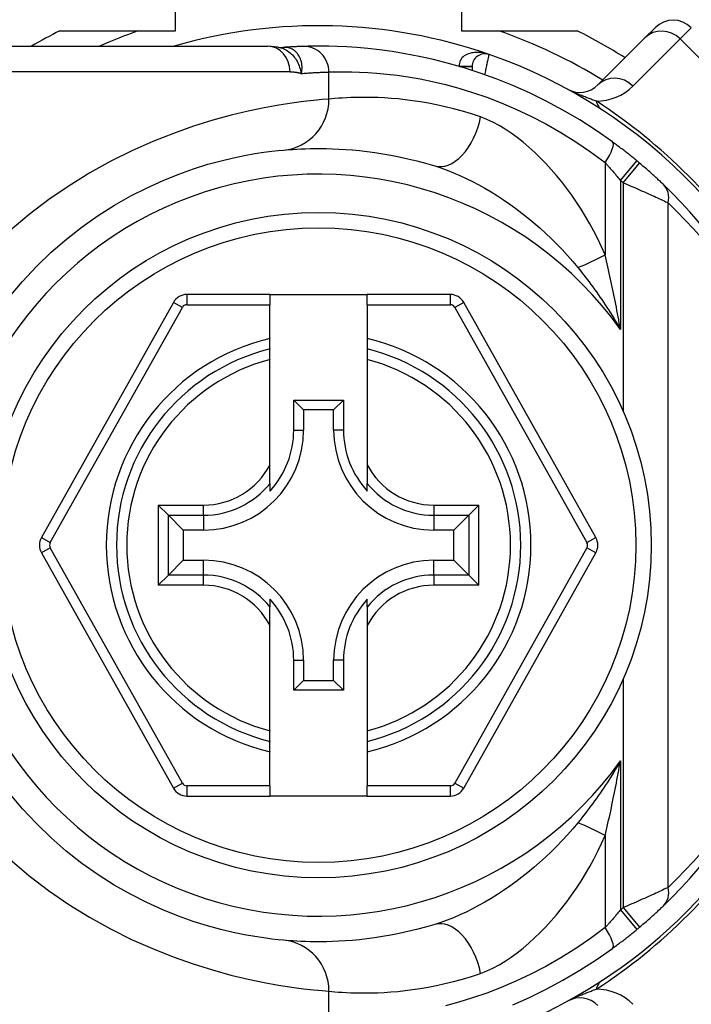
# Model space of a CAD drawing. Header units: inches. Extents: x 0 to 80.3, y -11 to 43.1.
# Tile 12 of 74: x 4.448 to 4.965, y 16.864 to 17.621. Entities that reach past the tile are written whole.
import ezdxf

# ---------------------------------------------------------------- set-up
doc = ezdxf.new("R2010")
doc.units = ezdxf.units.IN
doc.header["$MEASUREMENT"] = 0
doc.layers.add('Visible Edges(ANSI)', color=7, linetype='Continuous', lineweight=25)
doc.layers.add('Visible Tangent Edges(ANSI)', color=7, linetype='Continuous', lineweight=25)

msp = doc.modelspace()

# ---------------------------------------------------------------- linework, layer by layer
at = {"layer": 'Visible Edges(ANSI)'}
for p, q in [((4.56814, 17.61256), (4.56814, 17.67252)), ((4.78814, 17.67252), (4.78814, 17.61256)), ((4.47909, 17.61256), (4.56814, 17.61256)), ((4.78814, 17.61256), (4.87718, 17.61256)), ((4.92922, 17.60717), (4.93704, 17.61498)), ((4.92922, 17.60717), (4.89302, 17.57096)), ((4.379, 17.60075), (4.63886, 17.60075)), ((4.64694, 17.60003), (4.63886, 17.60075)), ((4.64694, 17.60003), (4.65067, 17.59977)), ((4.65145, 17.59982), (4.65066, 17.59977)), ((4.79625, 17.58505), (4.79625, 17.58212)), ((4.64073, 17.40971), (4.57678, 17.40971)), ((4.64073, 17.40971), (4.64073, 17.40184)), ((4.64073, 17.40971), (4.71554, 17.40971)), ((4.77949, 17.40971), (4.71554, 17.40971)), ((4.71554, 17.40184), (4.71554, 17.40971)), ((4.56648, 17.40369), (4.46485, 17.22267)), ((4.64073, 17.37593), (4.64073, 17.40184)), ((4.71554, 17.40184), (4.71554, 17.37593)), ((4.89143, 17.22267), (4.78979, 17.40369)), ((4.64073, 17.36783), (4.64073, 17.37593)), ((4.71554, 17.37593), (4.71554, 17.36783)), ((4.64073, 17.35971), (4.64073, 17.36783)), ((4.71554, 17.36783), (4.71554, 17.35971)), ((4.64073, 17.27873), (4.64073, 17.35971)), ((4.71554, 17.35971), (4.71554, 17.27873)), ((4.65899, 17.32855), (4.69728, 17.32855)), ((4.65899, 17.32855), (4.66657, 17.32097)), ((4.65899, 17.30547), (4.65899, 17.32855)), ((4.69728, 17.32855), (4.6897, 17.32097)), ((4.69728, 17.32855), (4.69728, 17.30547)), ((4.6897, 17.32097), (4.66657, 17.32097)), ((4.66657, 17.32097), (4.66657, 17.30547)), ((4.6897, 17.30547), (4.6897, 17.32097)), ((4.64073, 17.26445), (4.64073, 17.27873)), ((4.71554, 17.27873), (4.71554, 17.26445)), ((4.64073, 17.26445), (4.64073, 17.25854)), ((4.71554, 17.25854), (4.71554, 17.26445)), ((4.56262, 17.23988), (4.55478, 17.24772)), ((4.80149, 17.24772), (4.79365, 17.23988)), ((4.56262, 17.23988), (4.57405, 17.22845)), ((4.79365, 17.23988), (4.78222, 17.22845)), ((4.58955, 17.22845), (4.57405, 17.22845)), ((4.57405, 17.22845), (4.57405, 17.20532)), ((4.78222, 17.22845), (4.76672, 17.22845)), ((4.78222, 17.20532), (4.78222, 17.22845)), ((4.46484, 17.21111), (4.56648, 17.02992)), ((4.78979, 17.02992), (4.89143, 17.21111)), ((4.56262, 17.19389), (4.57405, 17.20532)), ((4.57405, 17.20532), (4.58955, 17.20532)), ((4.76672, 17.20532), (4.78222, 17.20532)), ((4.79365, 17.19389), (4.78222, 17.20532)), ((4.55478, 17.18605), (4.56262, 17.19389)), ((4.79365, 17.19389), (4.80149, 17.18605)), ((4.64073, 17.17523), (4.64073, 17.16932)), ((4.71554, 17.16932), (4.71554, 17.17523)), ((4.64073, 17.15504), (4.64073, 17.16932)), ((4.71554, 17.16932), (4.71554, 17.15504)), ((4.64073, 17.07407), (4.64073, 17.15504)), ((4.71554, 17.15504), (4.71554, 17.07407)), ((4.65899, 17.10522), (4.65899, 17.1283)), ((4.66657, 17.1283), (4.66657, 17.1128)), ((4.6897, 17.1128), (4.6897, 17.1283)), ((4.69728, 17.1283), (4.69728, 17.10522)), ((4.65899, 17.10522), (4.66657, 17.1128)), ((4.66657, 17.1128), (4.6897, 17.1128)), ((4.69728, 17.10522), (4.6897, 17.1128)), ((4.69728, 17.10522), (4.65899, 17.10522)), ((4.64073, 17.06594), (4.64073, 17.07407)), ((4.71554, 17.07407), (4.71554, 17.06594)), ((4.64073, 17.05784), (4.64073, 17.06594)), ((4.71554, 17.06594), (4.71554, 17.05784)), ((4.64073, 17.03176), (4.64073, 17.05784)), ((4.71554, 17.05784), (4.71554, 17.03176)), ((4.64073, 17.03176), (4.64073, 17.02389)), ((4.71554, 17.02389), (4.71554, 17.03176)), ((4.57679, 17.02389), (4.64073, 17.02389)), ((4.71554, 17.02389), (4.64073, 17.02389)), ((4.71554, 17.02389), (4.77949, 17.02389))]:
    msp.add_line(p, q, dxfattribs=at)
at = {"layer": 'Visible Edges(ANSI)', "flags": 128}
for points in [[(4.66624, 17.60056), (4.66577, 17.60055), (4.66529, 17.60053), (4.6648, 17.60051), (4.6643, 17.6005), (4.66378, 17.60048), (4.66325, 17.60046), (4.6627, 17.60044), (4.66214, 17.60041), (4.66157, 17.60039), (4.66099, 17.60036), (4.66039, 17.60034), (4.65978, 17.60031), (4.65916, 17.60028), (4.65852, 17.60025), (4.65787, 17.60021), (4.65721, 17.60018), (4.65653, 17.60014), (4.65585, 17.6001), (4.65515, 17.60006), (4.65443, 17.60001), (4.65371, 17.59997), (4.65297, 17.59992), (4.65222, 17.59987), (4.65145, 17.59982)], [(4.9043, 17.52704), (4.89175, 17.53581), (4.87901, 17.54398), (4.86614, 17.55154), (4.85322, 17.55848), (4.84031, 17.5648), (4.82747, 17.57051), (4.81478, 17.57559), (4.8023, 17.58009), (4.79008, 17.58403), (4.77817, 17.58746), (4.76663, 17.59039), (4.7555, 17.59286), (4.74483, 17.59491), (4.73468, 17.59656), (4.72508, 17.59787), (4.71604, 17.59889), (4.70758, 17.59964), (4.69973, 17.60016), (4.69249, 17.6005), (4.6859, 17.60068), (4.67996, 17.60074), (4.6747, 17.60073), (4.67012, 17.60066), (4.66624, 17.60056)], [(4.43999, 17.40764), (4.45024, 17.41976), (4.46105, 17.43128), (4.47236, 17.44216), (4.4841, 17.45236), (4.4962, 17.46183), (4.50858, 17.47052), (4.52113, 17.47841), (4.53371, 17.48553), (4.54621, 17.49188), (4.55851, 17.49748), (4.57047, 17.50233), (4.58197, 17.50645), (4.59288, 17.50986), (4.60309, 17.51266), (4.61255, 17.51493), (4.62122, 17.51672), (4.62905, 17.51811), (4.636, 17.51915), (4.64203, 17.5199), (4.64709, 17.52044), (4.65114, 17.52081)], [(4.65114, 17.52081), (4.65331, 17.52099), (4.65573, 17.52118), (4.65842, 17.52137), (4.66137, 17.52154), (4.66458, 17.5217), (4.66803, 17.52184), (4.67173, 17.52194), (4.67567, 17.522), (4.67985, 17.522), (4.68427, 17.52195), (4.68891, 17.52182), (4.69377, 17.52161), (4.69885, 17.5213), (4.70415, 17.5209), (4.70966, 17.52037), (4.71538, 17.51972), (4.72131, 17.51893), (4.72742, 17.518), (4.73372, 17.5169), (4.74019, 17.51562), (4.74681, 17.51417), (4.75358, 17.51253), (4.76048, 17.51068), (4.76749, 17.50863)], [(4.92287, 17.51261), (4.9221, 17.51324), (4.92134, 17.51387), (4.92057, 17.5145), (4.91981, 17.51512), (4.91904, 17.51574), (4.91827, 17.51636), (4.9175, 17.51698), (4.91672, 17.51759), (4.91595, 17.5182), (4.91518, 17.51881), (4.9144, 17.51942), (4.91363, 17.52002), (4.91285, 17.52063), (4.91207, 17.52122), (4.9113, 17.52182), (4.91052, 17.52241), (4.90974, 17.523), (4.90896, 17.52359), (4.90818, 17.52417), (4.90741, 17.52475), (4.90663, 17.52533), (4.90585, 17.52591), (4.90508, 17.52648), (4.9043, 17.52704)], [(4.94336, 17.49438), (4.94284, 17.49488), (4.94229, 17.49541), (4.9417, 17.49596), (4.94108, 17.49655), (4.94043, 17.49715), (4.93976, 17.49778), (4.93906, 17.49843), (4.93835, 17.49909), (4.93761, 17.49977), (4.93685, 17.50046), (4.93608, 17.50116), (4.93529, 17.50187), (4.93449, 17.5026), (4.93368, 17.50332), (4.93285, 17.50406), (4.93201, 17.5048), (4.93117, 17.50554), (4.93031, 17.50629), (4.92945, 17.50704), (4.92858, 17.50779), (4.9277, 17.50854), (4.92682, 17.50929), (4.92594, 17.51004), (4.92505, 17.51079)], [(4.65114, 16.91297), (4.6471, 16.91335), (4.64204, 16.91391), (4.636, 16.91469), (4.62902, 16.91574), (4.62116, 16.91713), (4.61246, 16.91892), (4.60295, 16.92118), (4.59269, 16.92398), (4.58174, 16.92743), (4.57023, 16.93156), (4.55827, 16.93641), (4.54599, 16.94198), (4.5335, 16.94832), (4.52094, 16.95543), (4.50842, 16.96333), (4.49607, 16.97205), (4.48401, 16.98155), (4.47232, 16.99176), (4.46105, 17.00265), (4.45027, 17.01417), (4.44003, 17.02626)], [(4.92505, 16.92298), (4.92594, 16.92373), (4.92682, 16.92448), (4.9277, 16.92523), (4.92858, 16.92598), (4.92945, 16.92673), (4.93031, 16.92748), (4.93117, 16.92823), (4.93201, 16.92898), (4.93285, 16.92972), (4.93368, 16.93045), (4.93449, 16.93118), (4.93529, 16.9319), (4.93608, 16.93261), (4.93685, 16.93332), (4.93761, 16.93401), (4.93835, 16.93468), (4.93906, 16.93535), (4.93976, 16.936), (4.94044, 16.93663), (4.94108, 16.93723), (4.9417, 16.93782), (4.94229, 16.93837), (4.94284, 16.9389), (4.94336, 16.93939)], [(4.76749, 16.92515), (4.76047, 16.92309), (4.75356, 16.92124), (4.74677, 16.91959), (4.74013, 16.91813), (4.73364, 16.91686), (4.72733, 16.91576), (4.7212, 16.91482), (4.71527, 16.91404), (4.70955, 16.91339), (4.70404, 16.91287), (4.69873, 16.91246), (4.69365, 16.91216), (4.68879, 16.91195), (4.68415, 16.91183), (4.67975, 16.91177), (4.67558, 16.91178), (4.67165, 16.91184), (4.66797, 16.91193), (4.66454, 16.91207), (4.66135, 16.91222), (4.65841, 16.9124), (4.65573, 16.91259), (4.65331, 16.91278), (4.65114, 16.91297)], [(4.9043, 16.90673), (4.90508, 16.9073), (4.90585, 16.90787), (4.90663, 16.90844), (4.90741, 16.90902), (4.90818, 16.9096), (4.90896, 16.91018), (4.90974, 16.91077), (4.91052, 16.91136), (4.9113, 16.91195), (4.91207, 16.91255), (4.91285, 16.91315), (4.91363, 16.91375), (4.9144, 16.91435), (4.91518, 16.91496), (4.91595, 16.91557), (4.91672, 16.91618), (4.9175, 16.9168), (4.91827, 16.91741), (4.91904, 16.91803), (4.91981, 16.91865), (4.92057, 16.91928), (4.92134, 16.9199), (4.9221, 16.92053), (4.92287, 16.92116)], [(4.82747, 16.86329), (4.84031, 16.86901), (4.85322, 16.87534), (4.86614, 16.88227), (4.87901, 16.88982), (4.89175, 16.89797), (4.9043, 16.90673)]]:
    msp.add_lwpolyline(points, dxfattribs=at)
at = {"layer": 'Visible Edges(ANSI)'}
msp.add_circle((4.67814, 17.21689), 0.25591, dxfattribs=at)
for centre, radius, start, end in [((4.95096, 17.60106), 0.01969, 45, 135), ((4.67814, 17.21689), 0.44291, 116.70485, 119.92643), ((4.67814, 17.21689), 0.39961, 70.83542, 106.1388), ((4.67814, 17.21689), 0.44291, 57.83959, 63.29515), ((4.80609, 17.58505), 0.00984, 70.83542, 180), ((4.67814, 17.21689), 0.39961, 16.35177, 70.83542), ((4.8791, 17.58488), 0.01969, 241.3611, 315), ((4.67814, 17.21689), 0.38386, 49.96591, 50.39026), ((4.67814, 17.21689), 0.38386, 313.70441, 46.29559), ((4.57678, 17.3979), 0.01181, 90, 150.68681), ((4.77949, 17.3979), 0.01181, 29.31319, 90), ((4.67814, 17.21689), 0.15551, 103.91643, 256.08357), ((4.67814, 17.21689), 0.15551, 283.91643, 76.08357), ((4.58955, 17.30547), 0.07702, 270, 0), ((4.58955, 17.30547), 0.06944, 317.48259, 0), ((4.76672, 17.30547), 0.07702, 180, 270), ((4.76672, 17.30547), 0.06944, 180, 222.51741), ((4.47514, 17.21688), 0.01181, 150.68681, 209.29123), ((4.88113, 17.21688), 0.01181, 330.70877, 29.31319), ((4.58955, 17.1283), 0.07702, 0, 90), ((4.76672, 17.1283), 0.07702, 90, 180), ((4.58955, 17.1283), 0.06944, 0, 42.51741), ((4.76672, 17.1283), 0.06944, 137.48259, 180), ((4.67814, 17.21689), 0.39961, 253.8612, 343.64823), ((4.57679, 17.0357), 0.01181, 209.29123, 270), ((4.77949, 17.0357), 0.01181, 270, 330.70877), ((4.67814, 17.21689), 0.38386, 309.60974, 310.03409), ((4.8791, 16.84889), 0.01969, 45, 118.6389)]:
    msp.add_arc(centre, radius, start, end, dxfattribs=at)
at = {"layer": 'Visible Tangent Edges(ANSI)'}
for p, q in [((4.96488, 17.61498), (4.95619, 17.6063)), ((4.91999, 17.57009), (4.95619, 17.6063)), ((4.95619, 17.6063), (5.06755, 17.49494)), ((4.65165, 17.59982), (4.65145, 17.59982)), ((4.65619, 17.58106), (4.379, 17.58106)), ((4.68604, 17.56002), (4.68604, 17.58089)), ((4.7864, 17.58516), (4.79625, 17.58511)), ((4.79625, 17.58505), (4.78678, 17.58505)), ((4.91032, 17.49745), (4.92287, 17.51261)), ((4.89857, 17.51114), (4.89857, 17.44026)), ((4.91239, 17.49572), (4.92505, 17.51079)), ((4.91032, 17.49745), (4.91032, 17.38291)), ((4.91239, 17.49572), (4.91239, 17.31991)), ((4.94713, 16.95362), (4.94713, 17.48015)), ((4.57678, 17.40971), (4.57678, 17.40184)), ((4.77949, 17.40184), (4.77949, 17.40971)), ((4.47171, 17.21881), (4.57335, 17.39983)), ((4.57335, 17.39983), (4.56648, 17.40369)), ((4.57678, 17.40184), (4.64073, 17.40184)), ((4.71554, 17.40184), (4.77949, 17.40184)), ((4.78979, 17.40369), (4.78292, 17.39983)), ((4.78292, 17.39983), (4.88456, 17.21881)), ((4.65899, 17.30547), (4.66657, 17.30547)), ((4.69728, 17.30547), (4.6897, 17.30547)), ((4.55478, 17.24772), (4.58955, 17.24772)), ((4.55478, 17.24772), (4.55478, 17.18605)), ((4.58955, 17.23988), (4.58955, 17.24772)), ((4.76672, 17.24772), (4.80149, 17.24772)), ((4.76672, 17.24772), (4.76672, 17.23988)), ((4.80149, 17.18605), (4.80149, 17.24772)), ((4.56262, 17.23988), (4.58955, 17.23988)), ((4.56262, 17.19389), (4.56262, 17.23988)), ((4.58955, 17.23988), (4.58955, 17.22845)), ((4.76672, 17.23988), (4.79365, 17.23988)), ((4.76672, 17.23988), (4.76672, 17.22845)), ((4.79365, 17.23988), (4.79365, 17.19389)), ((4.46485, 17.22267), (4.47171, 17.21881)), ((4.88456, 17.21881), (4.89143, 17.22267)), ((4.47171, 17.21496), (4.46484, 17.21111)), ((4.57335, 17.03377), (4.47171, 17.21496)), ((4.88456, 17.21496), (4.78292, 17.03377)), ((4.89143, 17.21111), (4.88456, 17.21496)), ((4.58955, 17.19389), (4.58955, 17.20532)), ((4.76672, 17.19389), (4.76672, 17.20532)), ((4.58955, 17.19389), (4.56262, 17.19389)), ((4.58955, 17.18605), (4.58955, 17.19389)), ((4.76672, 17.19389), (4.76672, 17.18605)), ((4.79365, 17.19389), (4.76672, 17.19389)), ((4.58955, 17.18605), (4.55478, 17.18605)), ((4.80149, 17.18605), (4.76672, 17.18605)), ((4.65899, 17.1283), (4.66657, 17.1283)), ((4.69728, 17.1283), (4.6897, 17.1283)), ((4.91239, 17.11386), (4.91239, 16.93805)), ((4.91032, 17.05086), (4.91032, 16.93633)), ((4.56648, 17.02992), (4.57335, 17.03377)), ((4.57679, 17.03176), (4.57679, 17.02389)), ((4.64073, 17.03176), (4.57679, 17.03176)), ((4.77949, 17.03176), (4.71554, 17.03176)), ((4.77949, 17.02389), (4.77949, 17.03176)), ((4.78292, 17.03377), (4.78979, 17.02992)), ((4.89857, 16.99352), (4.89857, 16.92264)), ((4.91239, 16.93805), (4.92505, 16.92298)), ((4.91032, 16.93633), (4.92287, 16.92116)), ((4.68604, 16.85289), (4.68604, 16.87375))]:
    msp.add_line(p, q, dxfattribs=at)
at = {"layer": 'Visible Tangent Edges(ANSI)', "flags": 128}
for points in [[(4.64694, 17.60003), (4.64806, 17.5998), (4.64915, 17.59949), (4.65023, 17.59913), (4.6513, 17.59869), (4.65234, 17.59819), (4.65336, 17.59763), (4.65434, 17.59701), (4.6553, 17.59633), (4.65622, 17.59559), (4.65711, 17.59481), (4.65796, 17.59396), (4.65877, 17.59308), (4.65953, 17.59214), (4.66025, 17.59116), (4.66092, 17.59014), (4.66155, 17.58909), (4.66212, 17.588), (4.66264, 17.58689), (4.66312, 17.58574), (4.66355, 17.58458), (4.66394, 17.58339), (4.66428, 17.58218), (4.66457, 17.58096), (4.66482, 17.57972)], [(4.66482, 17.57972), (4.6651, 17.58106), (4.66529, 17.58239), (4.66538, 17.5837), (4.66539, 17.585), (4.6653, 17.58627), (4.66514, 17.58752), (4.66489, 17.58874), (4.66456, 17.58991), (4.66415, 17.59104), (4.66367, 17.59212), (4.66311, 17.59315), (4.6625, 17.59411), (4.66182, 17.59502), (4.66109, 17.59585), (4.6603, 17.59662), (4.65946, 17.5973), (4.65858, 17.59792), (4.65767, 17.59844), (4.65672, 17.59889), (4.65574, 17.59925), (4.65474, 17.59953), (4.65372, 17.59971), (4.65269, 17.59981), (4.65165, 17.59982)], [(4.80932, 17.59435), (4.80812, 17.59474), (4.80689, 17.59508), (4.80566, 17.59536), (4.80441, 17.59559), (4.80315, 17.59577), (4.8019, 17.59588), (4.80065, 17.59594), (4.7994, 17.59593), (4.79815, 17.59585), (4.79692, 17.59571), (4.7957, 17.5955), (4.79451, 17.59521), (4.79336, 17.59485), (4.79224, 17.5944), (4.79117, 17.59387), (4.79017, 17.59324), (4.78924, 17.59253), (4.78841, 17.59172), (4.78769, 17.59082), (4.7871, 17.58983), (4.78667, 17.58875), (4.7864, 17.5876), (4.78631, 17.5864), (4.7864, 17.58516)], [(4.80609, 17.57879), (4.8063, 17.57978), (4.8065, 17.58076), (4.80671, 17.58174), (4.80691, 17.58271), (4.80711, 17.58366), (4.80731, 17.58459), (4.8075, 17.58551), (4.80768, 17.58639), (4.80786, 17.58725), (4.80803, 17.58808), (4.80819, 17.58887), (4.80835, 17.58962), (4.8085, 17.59033), (4.80863, 17.59099), (4.80876, 17.5916), (4.80887, 17.59216), (4.80897, 17.59266), (4.80906, 17.5931), (4.80914, 17.59347), (4.80921, 17.59378), (4.80926, 17.59403), (4.80929, 17.5942), (4.80931, 17.59431), (4.80932, 17.59435)], [(4.65619, 17.58106), (4.65657, 17.58106), (4.65695, 17.58105), (4.65733, 17.58104), (4.65771, 17.58102), (4.65808, 17.581), (4.65845, 17.58098), (4.65882, 17.58095), (4.65919, 17.58091), (4.65956, 17.58088), (4.65993, 17.58083), (4.66029, 17.58078), (4.66065, 17.58073), (4.66101, 17.58067), (4.66137, 17.58061), (4.66172, 17.58054), (4.66207, 17.58047), (4.66242, 17.5804), (4.66277, 17.58031), (4.66312, 17.58023), (4.66346, 17.58014), (4.66381, 17.58004), (4.66415, 17.57994), (4.66449, 17.57983), (4.66482, 17.57972)], [(4.66482, 17.57972), (4.66596, 17.57981), (4.66708, 17.5799), (4.66818, 17.57998), (4.66925, 17.58006), (4.6703, 17.58013), (4.67133, 17.5802), (4.67234, 17.58026), (4.67333, 17.58032), (4.67429, 17.58038), (4.67523, 17.58043), (4.67615, 17.58048), (4.67705, 17.58053), (4.67792, 17.58057), (4.67878, 17.58061), (4.6796, 17.58065), (4.68041, 17.58069), (4.6812, 17.58072), (4.68196, 17.58075), (4.68269, 17.58078), (4.68341, 17.5808), (4.6841, 17.58083), (4.68477, 17.58085), (4.68542, 17.58087), (4.68604, 17.58089)], [(4.68604, 17.58089), (4.68951, 17.58098), (4.69359, 17.58105), (4.69829, 17.58106), (4.70359, 17.581), (4.70948, 17.58082), (4.71594, 17.58051), (4.72295, 17.58001), (4.7305, 17.5793), (4.73857, 17.57833), (4.74714, 17.57709), (4.7562, 17.57552), (4.76573, 17.57358), (4.77566, 17.57123), (4.78597, 17.56845), (4.7966, 17.56521), (4.80751, 17.56146), (4.81865, 17.5572), (4.82998, 17.55237), (4.84144, 17.54696), (4.85297, 17.54096), (4.86451, 17.53437), (4.87599, 17.5272), (4.88737, 17.51946), (4.89857, 17.51114)], [(4.8917, 17.55857), (4.89097, 17.55881), (4.89023, 17.55906), (4.88948, 17.55932), (4.88872, 17.55959), (4.88795, 17.55986), (4.88716, 17.56014), (4.88637, 17.56043), (4.88557, 17.56073), (4.88476, 17.56103), (4.88394, 17.56134), (4.8831, 17.56166), (4.88226, 17.56199), (4.8814, 17.56233), (4.88052, 17.56268), (4.87963, 17.56304), (4.87873, 17.56342), (4.8778, 17.56381), (4.87684, 17.56422), (4.87586, 17.56464), (4.87485, 17.56509), (4.87379, 17.56557), (4.87266, 17.5661), (4.87141, 17.5667), (4.86966, 17.5676)], [(4.68604, 17.56002), (4.68081, 17.5596), (4.67428, 17.559), (4.6665, 17.55815), (4.65753, 17.55698), (4.64743, 17.55541), (4.63625, 17.55339), (4.62404, 17.55082), (4.61086, 17.54766), (4.59678, 17.54381), (4.58194, 17.53916), (4.56651, 17.53368), (4.55065, 17.52737), (4.53452, 17.5202), (4.51828, 17.51216), (4.50209, 17.50324), (4.48612, 17.49343), (4.47051, 17.48274), (4.45536, 17.47123), (4.44076, 17.45894)], [(4.80277, 17.54627), (4.79573, 17.54859), (4.78881, 17.55068), (4.78202, 17.55253), (4.77538, 17.55417), (4.76889, 17.55561), (4.76257, 17.55685), (4.75643, 17.55791), (4.75049, 17.5588), (4.74475, 17.55953), (4.73922, 17.56012), (4.73391, 17.56058), (4.72881, 17.56093), (4.72393, 17.56116), (4.71927, 17.56131), (4.71484, 17.56137), (4.71065, 17.56136), (4.70669, 17.5613), (4.70298, 17.56119), (4.69952, 17.56104), (4.6963, 17.56086), (4.69334, 17.56066), (4.69065, 17.56045), (4.68821, 17.56023), (4.68604, 17.56002)], [(4.89857, 17.44026), (4.89586, 17.44643), (4.89299, 17.45244), (4.88997, 17.45832), (4.8868, 17.46409), (4.8835, 17.46976), (4.88007, 17.47532), (4.87651, 17.48076), (4.87284, 17.48607), (4.86906, 17.49124), (4.86518, 17.49628), (4.86119, 17.50117), (4.85711, 17.5059), (4.85294, 17.51046), (4.84869, 17.51486), (4.84436, 17.51907), (4.83997, 17.52309), (4.8355, 17.5269), (4.83097, 17.53048), (4.82637, 17.53383), (4.82171, 17.53692), (4.81701, 17.53975), (4.81227, 17.54226), (4.80752, 17.54445), (4.80277, 17.54627)], [(4.76749, 17.50863), (4.77225, 17.50708), (4.77705, 17.50535), (4.78189, 17.50343), (4.78675, 17.50134), (4.79161, 17.49908), (4.79646, 17.49668), (4.8013, 17.49413), (4.80612, 17.49142), (4.81092, 17.48858), (4.81571, 17.48559), (4.82048, 17.48246), (4.82521, 17.4792), (4.8299, 17.47581), (4.83456, 17.47229), (4.83917, 17.46864), (4.84372, 17.46486), (4.84822, 17.46096), (4.85265, 17.45694), (4.85702, 17.45281), (4.8613, 17.44856), (4.8655, 17.44421), (4.8696, 17.43975), (4.87364, 17.43515), (4.87761, 17.43039)], [(4.89857, 17.51114), (4.89907, 17.5106), (4.89956, 17.51006), (4.90005, 17.50951), (4.90054, 17.50897), (4.90103, 17.50842), (4.90152, 17.50786), (4.90201, 17.5073), (4.90251, 17.50675), (4.903, 17.50618), (4.90349, 17.50562), (4.90398, 17.50505), (4.90447, 17.50448), (4.90496, 17.50391), (4.90545, 17.50333), (4.90594, 17.50275), (4.90643, 17.50217), (4.90692, 17.50159), (4.90741, 17.501), (4.90789, 17.50042), (4.90838, 17.49983), (4.90887, 17.49924), (4.90935, 17.49864), (4.90983, 17.49805), (4.91032, 17.49745)], [(4.91239, 17.49572), (4.91407, 17.49501), (4.91575, 17.4943), (4.91742, 17.49359), (4.91909, 17.49287), (4.92074, 17.49216), (4.92237, 17.49145), (4.924, 17.49074), (4.9256, 17.49003), (4.92719, 17.48933), (4.92876, 17.48864), (4.9303, 17.48794), (4.93182, 17.48726), (4.93332, 17.48658), (4.93478, 17.48592), (4.93622, 17.48526), (4.93761, 17.48462), (4.93898, 17.48399), (4.9403, 17.48337), (4.94157, 17.48278), (4.9428, 17.4822), (4.94397, 17.48165), (4.94509, 17.48112), (4.94614, 17.48062), (4.94713, 17.48015)], [(4.91032, 17.38291), (4.90989, 17.38535), (4.90946, 17.38779), (4.90902, 17.39023), (4.90858, 17.39266), (4.90813, 17.39509), (4.90767, 17.39752), (4.90721, 17.39994), (4.90675, 17.40235), (4.90627, 17.40476), (4.9058, 17.40717), (4.90531, 17.40957), (4.90483, 17.41197), (4.90433, 17.41436), (4.90383, 17.41675), (4.90333, 17.41913), (4.90282, 17.4215), (4.90231, 17.42387), (4.90179, 17.42623), (4.90127, 17.42859), (4.90074, 17.43093), (4.9002, 17.43328), (4.89967, 17.43561), (4.89912, 17.43794), (4.89857, 17.44026)], [(4.87761, 17.43039), (4.87906, 17.42859), (4.8805, 17.42678), (4.88194, 17.42496), (4.88337, 17.42311), (4.8848, 17.42125), (4.88622, 17.41938), (4.88763, 17.41749), (4.88904, 17.41558), (4.89044, 17.41365), (4.89183, 17.41171), (4.89321, 17.40975), (4.89459, 17.40778), (4.89595, 17.40579), (4.89731, 17.40379), (4.89866, 17.40177), (4.89999, 17.39973), (4.90132, 17.39768), (4.90264, 17.39561), (4.90395, 17.39353), (4.90525, 17.39144), (4.90653, 17.38933), (4.9078, 17.3872), (4.90907, 17.38506), (4.91032, 17.38291)], [(4.91032, 17.05086), (4.90907, 17.04871), (4.90781, 17.04658), (4.90654, 17.04446), (4.90526, 17.04236), (4.90397, 17.04027), (4.90266, 17.0382), (4.90135, 17.03614), (4.90003, 17.03409), (4.89869, 17.03206), (4.89735, 17.03005), (4.89599, 17.02804), (4.89463, 17.02606), (4.89326, 17.02409), (4.89188, 17.02213), (4.89049, 17.02019), (4.88909, 17.01826), (4.88768, 17.01635), (4.88626, 17.01446), (4.88484, 17.01257), (4.88341, 17.01071), (4.88197, 17.00885), (4.88052, 17.00702), (4.87907, 17.00519), (4.87761, 17.00339)], [(4.89857, 16.99352), (4.89913, 16.99585), (4.89967, 16.9982), (4.90021, 17.00054), (4.90075, 17.0029), (4.90128, 17.00525), (4.90181, 17.00761), (4.90233, 17.00998), (4.90284, 17.01235), (4.90335, 17.01473), (4.90385, 17.01711), (4.90435, 17.01949), (4.90484, 17.02188), (4.90533, 17.02427), (4.90581, 17.02667), (4.90629, 17.02907), (4.90676, 17.03148), (4.90722, 17.03389), (4.90768, 17.0363), (4.90813, 17.03872), (4.90858, 17.04114), (4.90902, 17.04356), (4.90946, 17.04599), (4.90989, 17.04843), (4.91032, 17.05086)], [(4.87761, 17.00339), (4.87368, 16.99868), (4.86964, 16.99407), (4.86551, 16.98958), (4.86128, 16.98519), (4.85697, 16.98092), (4.85259, 16.97677), (4.84814, 16.97275), (4.84364, 16.96885), (4.83908, 16.96507), (4.83448, 16.96143), (4.82984, 16.95792), (4.82516, 16.95453), (4.82044, 16.95128), (4.81569, 16.94817), (4.8109, 16.94519), (4.8061, 16.94234), (4.80126, 16.93963), (4.79641, 16.93707), (4.79156, 16.93467), (4.78671, 16.93242), (4.78186, 16.93033), (4.77704, 16.92842), (4.77225, 16.92669), (4.76749, 16.92515)], [(4.80277, 16.8875), (4.80752, 16.88932), (4.81226, 16.89149), (4.81698, 16.894), (4.82167, 16.8968), (4.82632, 16.8999), (4.83092, 16.90326), (4.83547, 16.90685), (4.83995, 16.91067), (4.84435, 16.91469), (4.84867, 16.91889), (4.85291, 16.92327), (4.85707, 16.92783), (4.86113, 16.93255), (4.86511, 16.93743), (4.86899, 16.94246), (4.87277, 16.94763), (4.87645, 16.95294), (4.88002, 16.95839), (4.88346, 16.96396), (4.88678, 16.96965), (4.88997, 16.97546), (4.893, 16.98137), (4.89588, 16.98739), (4.89857, 16.99352)], [(4.44076, 16.97501), (4.4553, 16.96271), (4.47039, 16.95118), (4.48594, 16.94046), (4.50188, 16.93062), (4.51804, 16.92169), (4.53425, 16.91366), (4.55036, 16.90651), (4.5662, 16.90022), (4.58163, 16.89474), (4.59649, 16.89008), (4.61062, 16.88618), (4.62386, 16.88302), (4.63612, 16.88047), (4.64735, 16.87845), (4.6575, 16.87689), (4.6665, 16.8757), (4.6743, 16.87482), (4.68082, 16.87418), (4.68604, 16.87375)], [(4.94713, 16.95362), (4.94614, 16.95315), (4.94509, 16.95265), (4.94398, 16.95213), (4.94281, 16.95157), (4.94158, 16.951), (4.9403, 16.9504), (4.93898, 16.94979), (4.93761, 16.94916), (4.93622, 16.94851), (4.93478, 16.94786), (4.93332, 16.94719), (4.93182, 16.94652), (4.9303, 16.94583), (4.92876, 16.94514), (4.92719, 16.94444), (4.9256, 16.94374), (4.92399, 16.94303), (4.92237, 16.94232), (4.92073, 16.94161), (4.91908, 16.9409), (4.91742, 16.94019), (4.91575, 16.93948), (4.91407, 16.93876), (4.91239, 16.93805)], [(4.91032, 16.93633), (4.90983, 16.93573), (4.90935, 16.93513), (4.90887, 16.93454), (4.90838, 16.93395), (4.90789, 16.93336), (4.90741, 16.93277), (4.90692, 16.93219), (4.90643, 16.9316), (4.90594, 16.93102), (4.90545, 16.93044), (4.90496, 16.92987), (4.90447, 16.9293), (4.90398, 16.92873), (4.90349, 16.92816), (4.903, 16.92759), (4.90251, 16.92703), (4.90201, 16.92647), (4.90152, 16.92591), (4.90103, 16.92536), (4.90054, 16.92481), (4.90005, 16.92426), (4.89956, 16.92372), (4.89907, 16.92318), (4.89857, 16.92264)], [(4.89857, 16.92264), (4.88737, 16.91432), (4.87599, 16.90659), (4.86451, 16.89943), (4.85297, 16.89285), (4.84145, 16.88685), (4.82998, 16.88142), (4.81864, 16.87657), (4.80749, 16.87228), (4.79659, 16.86854), (4.786, 16.86531), (4.77573, 16.86255)], [(4.68604, 16.87375), (4.68821, 16.87354), (4.69064, 16.87333), (4.69333, 16.87311), (4.69628, 16.87291), (4.69948, 16.87273), (4.70292, 16.87259), (4.70662, 16.87247), (4.71056, 16.87241), (4.71474, 16.8724), (4.71916, 16.87246), (4.72381, 16.87261), (4.72869, 16.87284), (4.73379, 16.87318), (4.73911, 16.87364), (4.74464, 16.87423), (4.75038, 16.87496), (4.75633, 16.87585), (4.76248, 16.87691), (4.76881, 16.87815), (4.77532, 16.87958), (4.78198, 16.88123), (4.78879, 16.88309), (4.79573, 16.88518), (4.80277, 16.8875)], [(4.86966, 16.86617), (4.87141, 16.86708), (4.87266, 16.86768), (4.87379, 16.86821), (4.87485, 16.86868), (4.87586, 16.86913), (4.87684, 16.86956), (4.8778, 16.86997), (4.87873, 16.87036), (4.87963, 16.87073), (4.88052, 16.87109), (4.8814, 16.87144), (4.88226, 16.87178), (4.8831, 16.87211), (4.88394, 16.87243), (4.88476, 16.87274), (4.88557, 16.87305), (4.88637, 16.87334), (4.88716, 16.87363), (4.88795, 16.87391), (4.88872, 16.87419), (4.88948, 16.87445), (4.89023, 16.87471), (4.89097, 16.87497), (4.8917, 16.87521)]]:
    msp.add_lwpolyline(points, dxfattribs=at)
at = {"layer": 'Visible Tangent Edges(ANSI)'}
msp.add_circle((4.67814, 17.21689), 0.24409, dxfattribs=at)
for centre, radius, start, end in [((4.67814, 17.21689), 0.41929, 109.32408, 113.72417), ((4.67814, 17.21689), 0.41929, 58.5764, 70.67592), ((4.89215, 17.59793), 0.03937, 269.34131, 315), ((4.65203, 17.19079), 0.43898, 33.09006, 56.90994), ((4.67814, 17.21689), 0.28543, 35.56737, 324.43263), ((4.67814, 17.21689), 0.36417, 49.96591, 50.39026), ((4.69551, 17.21689), 0.36417, 313.70441, 46.29559), ((4.57678, 17.3979), 0.00394, 90, 150.68681), ((4.77949, 17.3979), 0.00394, 29.31319, 90), ((4.67814, 17.21689), 0.16339, 103.23324, 256.76676), ((4.67814, 17.21689), 0.16339, 283.23324, 76.76676), ((4.67814, 17.21689), 0.14764, 104.67485, 255.32515), ((4.67814, 17.21689), 0.14764, 284.67485, 75.32515), ((4.58955, 17.30547), 0.05775, 270, 332.41478), ((4.76672, 17.30547), 0.05775, 207.58522, 270), ((4.58955, 17.30547), 0.06559, 270, 321.29033), ((4.76672, 17.30547), 0.06559, 218.70967, 270), ((4.47514, 17.21688), 0.00394, 150.68681, 209.29123), ((4.88113, 17.21688), 0.00394, 330.70877, 29.31319), ((4.58955, 17.1283), 0.06559, 38.70967, 90), ((4.76672, 17.1283), 0.06559, 90, 141.29033), ((4.58955, 17.1283), 0.05775, 27.58522, 90), ((4.76672, 17.1283), 0.05775, 90, 152.41478), ((4.57679, 17.0357), 0.00394, 209.29123, 270), ((4.77949, 17.0357), 0.00394, 270, 330.70877), ((4.65203, 17.24299), 0.43898, 303.09006, 326.90994), ((4.67814, 17.21689), 0.36417, 309.60974, 310.03409), ((4.89215, 16.83584), 0.03937, 45, 90.65869)]:
    msp.add_arc(centre, radius, start, end, dxfattribs=at)
for centre, major_axis, ratio, start_param, end_param in [((4.94314, 17.59325), (-0.01392, 0.01392), 0.937622, 4.712389, 6.283185), ((4.63886, 17.58106), (0, 0.01969), 0.880076, 4.712389, 6.283185), ((4.64317, 17.79648), (0.0075, -0.19671), 0.411099, 0, 0.012219), ((4.66685, 17.58089), (-0.00061, 0.01968), 0.974824, 4.682165, 6.283185), ((4.90694, 17.55704), (-0.01392, 0.01392), 0.937622, 4.712389, 6.283185), ((4.64766, 17.56002), (0.00348, -0.03922), 0.974657, 0, 1.484439), ((4.9178, 17.58467), (-0.02149, -0.03298), 0.48633, 5.873981, 6.283185), ((4.77902, 17.54627), (-0.01153, -0.03764), 0.586001, 0, 1.748391), ((4.8927, 17.51114), (0.0116, 0.01591), 0.2448, 4.889036, 6.283185), ((4.92976, 17.48015), (0.0136, 0.01423), 0.804705, 5.368009, 6.283185), ((4.88683, 17.44026), (0.03556, 0.01689), 0.132884, 4.387603, 4.985167), ((4.88683, 16.99352), (0.03556, -0.01689), 0.132884, 1.298018, 1.895582), ((4.92976, 16.95362), (0.0136, -0.01423), 0.804705, 0, 0.915176), ((4.77902, 16.8875), (-0.01153, 0.03764), 0.586001, 4.534794, 6.283185), ((4.8927, 16.92264), (0.0116, -0.01591), 0.2448, 0, 1.394149), ((4.64766, 16.87375), (0.00348, 0.03922), 0.974657, 4.798746, 6.283185), ((4.9178, 16.84911), (-0.02149, 0.03298), 0.48633, 0, 0.409204)]:
    msp.add_ellipse(centre, major_axis=major_axis, ratio=ratio, start_param=start_param, end_param=end_param, dxfattribs=at)

doc.saveas('drawing.dxf')
